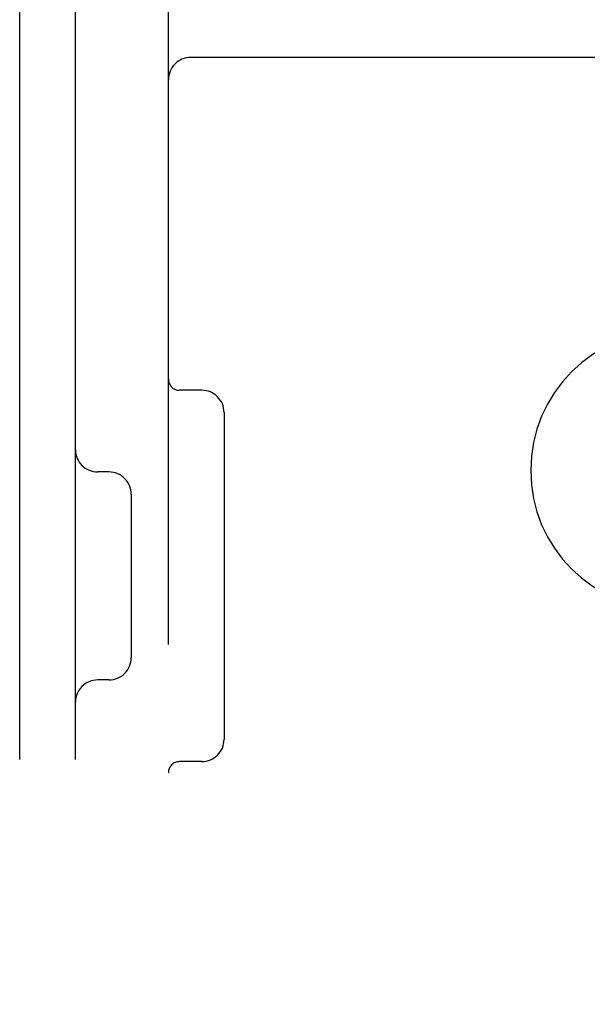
# Model space of a CAD drawing. Header units: inches. Extents: x 0 to 215, y 0 to 139.
# Tile 80 of 117: x 125.811 to 126.574, y 51.282 to 52.608. Entities that reach past the tile are written whole.
import ezdxf

# ---------------------------------------------------------------- set-up
doc = ezdxf.new("R2010")
doc.units = ezdxf.units.IN
doc.header["$LTSCALE"] = 11.804375
doc.header["$MEASUREMENT"] = 0
doc.linetypes.add('HIDDEN', pattern=[0.2, 0.1, -0.1])
doc.layers.add('DEFAULT_2', color=8, linetype='HIDDEN')

msp = doc.modelspace()

# ---------------------------------------------------------------- linework, layer by layer
at = {"layer": 'DEFAULT_2', "color": 8, "linetype": 'HIDDEN'}
for p, q in [((125.8107, 49.2508), (125.8107, 54.7508)), ((125.8857, 49.2508), (125.8857, 54.7508)), ((126.0107, 49.4058), (126.0107, 54.5958)), ((127.0107, 52.5568), (126.0407, 52.5568)), ((126.0557, 52.1088), (126.0257, 52.1088)), ((126.0857, 52.0788), (126.0857, 51.6388)), ((125.9307, 51.9988), (125.9157, 51.9988)), ((125.9607, 51.9688), (125.9607, 51.7488)), ((125.9307, 51.7188), (125.9157, 51.7188)), ((126.0557, 51.6088), (126.0257, 51.6088))]:
    msp.add_line(p, q, dxfattribs=at)
for centre, radius, start, end in [((126.0407, 52.5268), 0.03, 90, 180), ((126.6857, 52.0008), 0.1875, 90, 270), ((126.0257, 52.1238), 0.015, 180, 270), ((126.0557, 52.0788), 0.03, 0, 90), ((125.9157, 52.0288), 0.03, 180, 270), ((125.9307, 51.9688), 0.03, 0, 90), ((125.9307, 51.7488), 0.03, 270, 360), ((125.9157, 51.6888), 0.03, 90, 180), ((126.0557, 51.6388), 0.03, 270, 360), ((126.0257, 51.5938), 0.015, 90, 180)]:
    msp.add_arc(centre, radius, start, end, dxfattribs=at)

doc.saveas('drawing.dxf')
